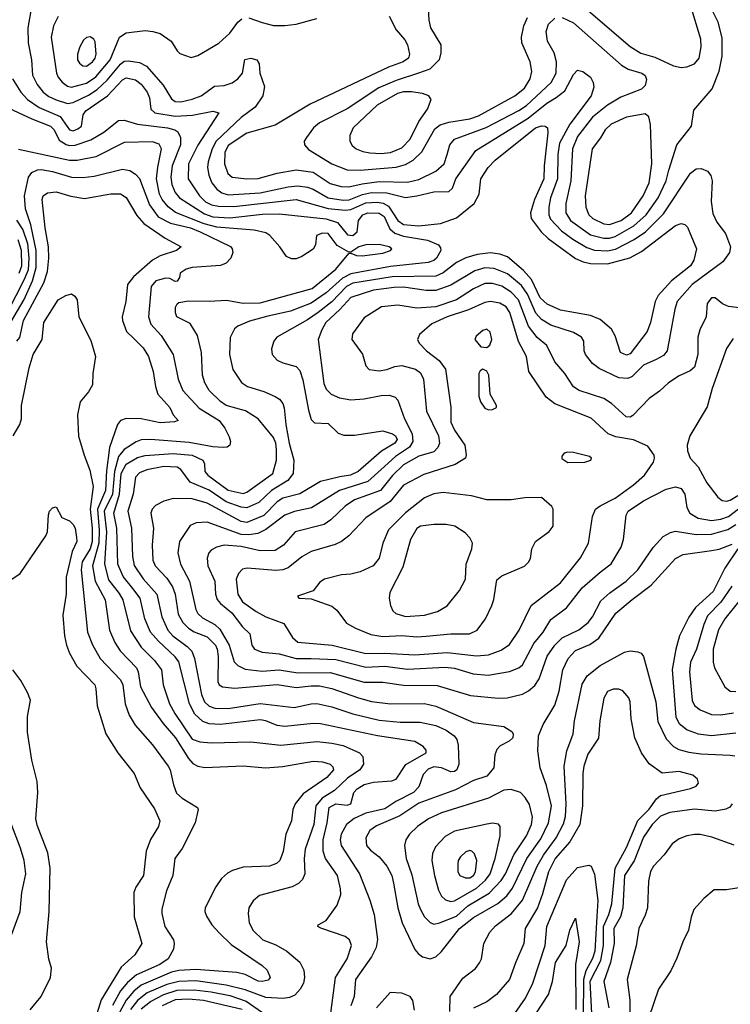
# Model space of a CAD drawing. Extents: x 997028 to 1115134, y 536408 to 618974.
# Tile 231 of 256: x 1053651 to 1057415, y 548713 to 553928. Entities that reach past the tile are written whole.
import ezdxf

# ---------------------------------------------------------------- set-up
doc = ezdxf.new("R2010")
doc.units = 0

msp = doc.modelspace()

# ---------------------------------------------------------------- linework, layer by layer
at = {"layer": '0CON10XD'}
for points in [[(1053713.7, 553995), (1053694.3, 553885), (1053695.7, 553805), (1053714.7, 553715.3), (1053719.4, 553635), (1053743.4, 553585), (1053775.2, 553545.2), (1053805, 553521.4), (1053845, 553503.2), (1053905, 553485.2), (1053935, 553489), (1054015, 553528.6), (1054061.1, 553558.9), (1054115, 553608.5), (1054185, 553693.5), (1054205, 553708.6), (1054225, 553711), (1054285, 553701.7), (1054322.9, 553682.9), (1054410.9, 553580.9), (1054455, 553508.7), (1054475, 553494.8), (1054505, 553494), (1054565, 553506.7), (1054613.1, 553525), (1054683.3, 553576.7), (1054735, 553579.6), (1054776.8, 553593.2), (1054807.3, 553615), (1054831.5, 553645), (1054843.1, 553716.9), (1054875, 553724.2), (1054906.7, 553715), (1054920, 553695), (1054923.3, 553645), (1054948.1, 553575), (1054939.5, 553525), (1054899.1, 553465), (1054825, 553410.9), (1054692, 553285), (1054670.7, 553245), (1054649.1, 553175), (1054646.7, 553145), (1054653.8, 553105), (1054668.6, 553065), (1054695, 553030.8), (1054721.8, 553011.8), (1054755, 553001.1), (1054925, 553011.4), (1055072.7, 553042.7), (1055125, 553049.1), (1055175, 553041), (1055205, 553030.9), (1055285, 552984.2), (1055365, 552971.9), (1055396.2, 552973.8), (1055466.9, 553003.1), (1055515, 553012.5), (1055595, 553011.2), (1055695, 552986.6), (1055755, 552994.7), (1055845, 553017.3), (1055925, 553018.6), (1055943.6, 553036.4), (1055960.7, 553085), (1056066.4, 553235), (1056343.6, 553406.4), (1056443.3, 553486.7), (1056493.4, 553516.6), (1056538.7, 553551.3), (1056585, 553638.1), (1056605, 553660.5), (1056633.8, 553653.8), (1056674.5, 553624.5), (1056688.9, 553595), (1056691.7, 553571.7), (1056677.7, 553525), (1056565.8, 553374.2), (1056510.3, 553275), (1056501, 553215), (1056500.5, 553085), (1056463.6, 552985), (1056453.6, 552935), (1056453.5, 552895), (1056462.2, 552872.2), (1056520.4, 552810.4), (1056581.8, 552765), (1056655, 552722.5), (1056695, 552708.1), (1056765, 552704.8), (1056806.6, 552713.4), (1056906.3, 552763.7), (1056965.1, 552804.9)], [(1055814.7, 553985), (1055817.8, 553925), (1055826.9, 553885), (1055882, 553795), (1055882.3, 553752.3), (1055872.9, 553715), (1055823.3, 553666.7), (1055764.2, 553645), (1055645, 553605.5), (1055553.4, 553566.6), (1055385, 553455.3), (1055238.6, 553381.4), (1055207.3, 553355), (1055170, 553305), (1055158.9, 553285), (1055159.4, 553265), (1055180.9, 553240.9), (1055305, 553164.1), (1055385, 553133.8), (1055455, 553130.4), (1055645, 553147.8), (1055695, 553160.8), (1055736.2, 553183.8), (1055781.2, 553228.8), (1055849.9, 553350.1), (1055878.8, 553371.2), (1055923.7, 553386.3), (1056035, 553402.8), (1056080.8, 553419.2), (1056273.6, 553525), (1056325, 553565.4), (1056354.7, 553615), (1056364, 553654), (1056354.6, 553705), (1056310.4, 553805), (1056308.8, 553835), (1056321.8, 553895), (1056340.8, 553939.2)], [(1056525, 553939.2), (1056585, 553911.2), (1056838.2, 553688.2), (1056875, 553666.5), (1056947.1, 553645), (1056963.3, 553633.3), (1056971.7, 553611.7), (1056965, 553580), (1056945, 553560), (1056835, 553517.7), (1056765, 553475.3), (1056685, 553411.6), (1056605, 553309.6), (1056578.5, 553245), (1056570, 553075), (1056544.7, 552954.7), (1056544.2, 552905), (1056569.2, 552865), (1056675, 552789.6), (1056745, 552770.2), (1056775, 552770.8), (1056805, 552780.2), (1056904.1, 552835.9), (1056970.2, 552895), (1057032.3, 552985), (1057075.2, 553075), (1057089.1, 553130.9), (1057131.2, 553265), (1057210, 553365), (1057221.1, 553448.9), (1057318.8, 553561.2), (1057355.3, 553654.7), (1057371.8, 553735), (1057372.7, 553832.7), (1057350.5, 553915), (1057315.4, 553985)], [(1056615, 554018.2), (1056885, 553786.6), (1056941.3, 553751.3), (1057015, 553730), (1057115, 553684.6), (1057155, 553674.6), (1057185, 553678.2), (1057225, 553693.6), (1057250.8, 553725), (1057260, 553785), (1057258.8, 553825), (1057204.8, 554005)], [(1053855.6, 553945), (1053830, 553895), (1053817.7, 553835), (1053847.1, 553645), (1053854.4, 553624.4), (1053876.7, 553596.7), (1053905, 553575.3), (1053925, 553570), (1054005, 553591.2), (1054055, 553626), (1054131, 553715), (1054180.3, 553835), (1054215, 553858.9), (1054315, 553870.5), (1054356.4, 553866.4), (1054395, 553854.4), (1054454.2, 553815), (1054485, 553763.3), (1054499.5, 553749.5), (1054558.8, 553728.8), (1054595, 553739.2), (1054706, 553804), (1054765, 553856.7), (1054806.9, 553915), (1054827.1, 553932.9)], [(1055607.6, 553947.6), (1055645.5, 553875), (1055692.1, 553822.1), (1055704.7, 553794.7), (1055715.5, 553745), (1055711.5, 553725), (1055682.2, 553705), (1055604, 553676), (1055189, 553481), (1055005, 553369.6), (1054855, 553327.7), (1054755, 553261.8), (1054738.1, 553225), (1054736.4, 553165), (1054754.3, 553114.3), (1054777.5, 553095), (1054855, 553085.4), (1054915, 553086.8), (1055015, 553116), (1055116.3, 553133.7), (1055205, 553120), (1055295, 553060.2), (1055354.4, 553044.4), (1055395, 553042.1), (1055465, 553059), (1055555, 553070.9), (1055705, 553068.4), (1055765, 553081.2), (1055855, 553125.3), (1055898.7, 553165), (1055915.3, 553215), (1055929.6, 553265), (1055955, 553295.3), (1056122.5, 553357.5), (1056295, 553446.4), (1056335.5, 553474.5), (1056466.6, 553595), (1056493.1, 553645), (1056494.7, 553704.7), (1056481.9, 553751.9), (1056447.3, 553815), (1056440.5, 553865), (1056452.5, 553905), (1056485, 553935.4)], [(1054865, 553937.2), (1054935, 553912.9), (1054995, 553897.7), (1055055, 553897.7), (1055115, 553904.6), (1055225, 553934.7)], [(1054005, 553682.9), (1054037.2, 553705), (1054051.2, 553725), (1054055.8, 553745), (1054050.9, 553810.9), (1054044, 553825), (1054025, 553837.1), (1054005, 553834.3), (1053989.5, 553820.5), (1053970, 553785), (1053957.7, 553745), (1053958.2, 553715), (1053967.3, 553697.3), (1053985, 553683.2), (1054005, 553682.9)], [(1053612.7, 553615), (1053656.5, 553545), (1053692.8, 553505), (1053755, 553463.5), (1053865.4, 553415.4), (1053915, 553345.3), (1053935, 553340), (1053960.1, 553349.9), (1053977.9, 553365), (1053986.8, 553425), (1054001.3, 553445), (1054115.9, 553524.1), (1054195, 553610.3), (1054215, 553619.4), (1054265, 553610), (1054295, 553586.2), (1054326, 553545), (1054338, 553515), (1054346.1, 553455), (1054367.8, 553435), (1054475, 553416.4), (1054566.9, 553423.1), (1054674.4, 553444.4), (1054705.7, 553435.7), (1054595, 553262.9), (1054546.1, 553165), (1054543.3, 553085), (1054602.9, 552995), (1054635, 552964), (1054667, 552947), (1054705, 552939.8), (1054785, 552938.9), (1055115, 552976.7), (1055285, 552927.8), (1055375, 552918.8), (1055405, 552923.1), (1055485, 552957.4), (1055545, 552961), (1055575.8, 552955.8), (1055605, 552941.1), (1055654.2, 552865), (1055685, 552844.2), (1055765, 552837), (1055880.4, 552849.6), (1055965, 552878.4), (1056058.8, 552955), (1056084.5, 553004.5), (1056093.8, 553085), (1056132.9, 553145), (1056169.2, 553185), (1056383.8, 553355), (1056415, 553366.4), (1056434.6, 553364.6), (1056446.7, 553355), (1056449.3, 553329.3), (1056429.5, 553155), (1056427.8, 553085), (1056378.4, 552975), (1056357.6, 552905), (1056360, 552875), (1056413.9, 552803.9), (1056449.8, 552769.8), (1056595, 552664.2), (1056635, 552645.8), (1056675, 552636.1), (1056765, 552636), (1056883.4, 552666.6), (1056945, 552700.6), (1057125, 552837.3), (1057155, 552848.1), (1057173.4, 552843.4), (1057188.6, 552828.6), (1057236.5, 552715), (1057222.7, 552655), (1057203.6, 552625), (1057104.1, 552545.9), (1057032.5, 552467.5), (1057017.5, 552435), (1056992.5, 552325), (1056975, 552276.9), (1056885, 552157.9), (1056865, 552151.5), (1056833.3, 552165), (1056805, 552254.2), (1056785, 552288.9), (1056725, 552339.6), (1056675, 552361.1), (1056515, 552390.6), (1056445, 552421.2), (1056407.3, 552455), (1056361.4, 552551.4), (1056320.6, 552600.6), (1056235, 552671.6), (1056195, 552686.7), (1056145, 552693.5), (1056075.2, 552684.8), (1056013.5, 552666.5), (1055965, 552641.4), (1055895, 552587.2), (1055855, 552570.3), (1055625, 552566.7), (1055415, 552532.8), (1055382.8, 552515), (1055305, 552433.3), (1055232.7, 552377.3), (1055175, 552337.9), (1055013.4, 552246.6), (1054997.1, 552225), (1054985.7, 552185), (1054989.2, 552155), (1055015, 552125.7), (1055045, 552110), (1055115, 552092.1), (1055135, 552070), (1055151.5, 552021.5), (1055180.3, 551860.3), (1055195, 551810), (1055213.6, 551793.6), (1055285, 551789.2), (1055338.6, 551738.6), (1055367.3, 551727.3), (1055425, 551726.9), (1055575, 551751.5), (1055625.6, 551735), (1055641.1, 551725), (1055650.9, 551705), (1055638.5, 551685), (1055567.7, 551642.3), (1055444.4, 551535), (1055402.9, 551515), (1055346.3, 551506.3), (1055245, 551481.8), (1055135, 551417.7), (1055045, 551394.3), (1055015, 551373.8), (1054945, 551301.5), (1054855, 551265.6), (1054825, 551269.6), (1054645, 551368), (1054565, 551390.5), (1054465, 551392.5), (1054415, 551378.2), (1054371.1, 551355), (1054352.5, 551335), (1054345.5, 551315), (1054360.8, 551235), (1054353.3, 551145), (1054356.7, 551065), (1054368, 551035), (1054430.7, 550970.7), (1054460.3, 550925), (1054473.9, 550885), (1054490.9, 550779.1), (1054515.3, 550735), (1054544.8, 550704.8), (1054575, 550685.8), (1054645, 550659.2), (1054688.5, 550615), (1054697.5, 550595), (1054703.1, 550555), (1054700.9, 550420.9), (1054707.5, 550405), (1054726.2, 550395), (1054788.5, 550388.5), (1055015, 550407), (1055115, 550390.5), (1055195, 550400.6), (1055239.3, 550399.3), (1055305, 550386.6), (1055445.8, 550335.8), (1055515, 550317.7), (1055614.7, 550305.3), (1055795, 550305.8), (1055855, 550292.5), (1055905, 550271.4), (1056055, 550205.4), (1056215.4, 550185.4), (1056257.5, 550157.5), (1056264.2, 550145), (1056262.5, 550125), (1056243.8, 550106.2), (1056197, 550083), (1056178, 550062), (1056167.5, 550035), (1056162.9, 549965), (1056125, 549921.8), (1056055, 549898), (1055960.4, 549849.6), (1055765, 549778.9), (1055665, 549711.1), (1055540.7, 549659.3), (1055505, 549634.2), (1055484.5, 549595), (1055488.9, 549555), (1055508.9, 549528.9), (1055555, 549494.4), (1055595, 549445.5), (1055622.9, 549395), (1055631.6, 549355), (1055654.8, 549224.8), (1055677.3, 549145), (1055743.8, 549003.8), (1055761.8, 548981.8), (1055785.6, 548965.6), (1055825, 548954.5), (1055855, 548965.5), (1055885, 548993.8), (1055981.3, 549115), (1056055, 549173.6), (1056183.2, 549246.8), (1056231.3, 549288.7), (1056262.1, 549327.9), (1056338.1, 549485), (1056410.9, 549589.1), (1056452.5, 549675), (1056467.6, 549765), (1056442.3, 549872.3), (1056408.2, 549965), (1056395.6, 550055), (1056400, 550135), (1056423.1, 550195), (1056485, 550298), (1056508.3, 550371.7), (1056527.7, 550485), (1056555.9, 550545), (1056595, 550587.1), (1056671.4, 550618.6), (1056718, 550652), (1056809.2, 550785), (1056895, 550858.2), (1056996.5, 550933.5), (1057125, 551073.8), (1057165, 551095.4), (1057315, 551116.9), (1057355.3, 551124.7), (1057425, 551150)], [(1053447, 553527), (1053715, 553402.8), (1053813.6, 553365), (1053834.7, 553345), (1053860.7, 553290.7), (1053896.8, 553266.8), (1053915, 553261.7), (1053945, 553264), (1054027.8, 553292.2), (1054097.4, 553332.6), (1054175, 553394.5), (1054205, 553396.7), (1054275, 553374.2), (1054434, 553355), (1054472.9, 553345), (1054488.2, 553335), (1054502.2, 553305), (1054502.3, 553265), (1054458.9, 553155), (1054452.6, 553095), (1054457.7, 553055), (1054475, 553013.8), (1054498, 552985), (1054629.4, 552899.4), (1054675, 552884.9), (1054765, 552878.4), (1054938.2, 552898.2), (1055025, 552900.8), (1055275, 552872.9), (1055334.9, 552854.9), (1055388.3, 552788.3), (1055415, 552786), (1055439.2, 552805), (1055445.8, 552865), (1055468.4, 552895), (1055495, 552905.2), (1055555, 552902.9), (1055581.6, 552885), (1055611.2, 552821.2), (1055638.3, 552798.3), (1055685, 552781.4), (1055811, 552761), (1055869.5, 552735), (1055880.2, 552720.2), (1055881.5, 552705), (1055859.2, 552665), (1055845, 552652.9), (1055815, 552642.4), (1055615, 552620.9), (1055405, 552582.8), (1055360.4, 552559.6), (1055275, 552480.7), (1055195, 552427.3), (1055085.1, 552384.9), (1054965, 552358.4), (1054868.3, 552331.7), (1054806.2, 552305), (1054789.1, 552290.9), (1054765.6, 552245), (1054762.1, 552155), (1054779.6, 552075), (1054826.3, 552006.3), (1054858, 551985), (1054945, 551958.5), (1055005, 551932.9), (1055028, 551918), (1055045, 551895.8), (1055052.9, 551872.9), (1055060.9, 551785), (1055079.2, 551685), (1055102.7, 551595), (1055100, 551525), (1055072.3, 551487.7), (1054985.2, 551435), (1054918.7, 551371.3), (1054855, 551343.7), (1054825, 551346.2), (1054745, 551375.4), (1054655, 551437.2), (1054555, 551479), (1054505.4, 551545.4), (1054485, 551558.8), (1054415, 551561), (1054325.2, 551544.8), (1054285, 551527.5), (1054265.3, 551505), (1054252.1, 551415), (1054223.3, 551325), (1054243.3, 551235), (1054248.1, 551085), (1054257.2, 551037.2), (1054305, 550966.8), (1054377.6, 550885), (1054403.9, 550765), (1054436.7, 550695), (1054461.9, 550665), (1054539, 550609), (1054563.2, 550583.2), (1054577.5, 550545), (1054602.1, 550417.9), (1054615, 550354.4), (1054631, 550315), (1054655, 550292), (1054685, 550281), (1054755, 550280.8), (1054925, 550306.9), (1055105, 550284.8), (1055195, 550305.3), (1055225, 550306.3), (1055305, 550288.8), (1055415, 550251.1), (1055555, 550219.1), (1055666.8, 550206.8), (1055771.6, 550208.4), (1055855, 550190.5), (1055909.5, 550165), (1055952.1, 550135), (1055966.2, 550115), (1055973.2, 550085), (1055976.6, 549985), (1055966.2, 549955), (1055953.6, 549946.4), (1055934.2, 549944.2), (1055885.6, 549965), (1055845, 549971), (1055815, 549958.8), (1055789.2, 549930.8), (1055766.2, 549865), (1055736.5, 549835), (1055643.3, 549786.7), (1055585, 549748.4), (1055485, 549726.5), (1055423, 549697), (1055382.8, 549665), (1055354.7, 549615), (1055348.2, 549585), (1055354.7, 549555), (1055450.8, 549405), (1055505.3, 549265.3), (1055528.1, 549188.1), (1055546, 549056), (1055538.7, 549015), (1055515.3, 548965), (1055430.2, 548845), (1055422.6, 548755), (1055405.6, 548704.4)], [(1055565, 553218.7), (1055615, 553224.8), (1055675, 553250.3), (1055718.8, 553295), (1055765, 553388.5), (1055810.6, 553455), (1055830, 553505), (1055818.8, 553525), (1055785, 553537.9), (1055726.7, 553546.7), (1055685, 553546.3), (1055653.2, 553536.8), (1055545, 553476.2), (1055417.9, 553355), (1055400, 553315), (1055400.6, 553285), (1055412.6, 553262.6), (1055434.3, 553245), (1055469.4, 553229.4), (1055505, 553222.3), (1055565, 553218.7)], [(1056775, 552843.7), (1056836.8, 552865), (1056891.4, 552905), (1056954.3, 552995), (1056985.6, 553065), (1056999, 553165), (1056992.5, 553372.5), (1056983, 553413), (1056965, 553428.9), (1056865, 553412.1), (1056784.5, 553375), (1056752.1, 553345), (1056728.1, 553301.9), (1056683.8, 553245), (1056646.9, 552995), (1056649.4, 552935), (1056665.2, 552895.2), (1056686.2, 552875), (1056745, 552846.4), (1056775, 552843.7)], [(1055294.1, 548625.9), (1055323.4, 548855), (1055385.3, 548954.7), (1055408.2, 549025), (1055398.5, 549055), (1055375, 549072.5), (1055246.2, 549116.2), (1055230, 549125), (1055232.5, 549135), (1055275, 549157.5), (1055332, 549238), (1055351.8, 549295), (1055351.2, 549325), (1055335.4, 549395), (1055270.8, 549485), (1055257.9, 549525), (1055259.1, 549585), (1055280, 549675), (1055290.3, 549755), (1055325, 549774.8), (1055385, 549768.8), (1055405, 549774.4), (1055420.8, 549835), (1055438.5, 549855), (1055475, 549877.4), (1055525, 549889.3), (1055622.6, 549897.4), (1055644.7, 549905.3), (1055697.1, 549982.9), (1055804.4, 550045), (1055805, 550058.8), (1055788.5, 550078.5), (1055744.7, 550104.7), (1055545.8, 550135), (1055245, 550199.2), (1055205, 550200.5), (1055055, 550185.2), (1055015, 550190.5), (1054955, 550214.7), (1054925, 550220.3), (1054715, 550195.7), (1054655, 550198.9), (1054621.3, 550211.3), (1054579.4, 550249.4), (1054550, 550305), (1054495, 550526.9), (1054475, 550553.7), (1054386, 550636), (1054343.8, 550685), (1054313.4, 550755), (1054289.8, 550865), (1054250.8, 550915), (1054199.4, 550979.4), (1054171.5, 551045), (1054165.8, 551235), (1054149.8, 551315), (1054180.6, 551415), (1054189.1, 551525), (1054215, 551574.7), (1054275, 551609.1), (1054315, 551620.4), (1054465, 551630.3), (1054565, 551620.9), (1054620.5, 551595), (1054629.5, 551575), (1054631.5, 551535), (1054647.9, 551515), (1054755, 551436.1), (1054835, 551419.5), (1054855, 551426.5), (1054992.9, 551525), (1055011.5, 551595), (1055012.1, 551652.1), (1055008, 551685), (1054996.1, 551716.1), (1054914.4, 551815), (1054846.7, 551856.7), (1054744.4, 551885), (1054715, 551905.5), (1054655.4, 551965), (1054632.7, 552005), (1054620, 552045), (1054614.6, 552165), (1054593.8, 552255), (1054555, 552319.2), (1054484.3, 552355), (1054475.8, 552375), (1054477.1, 552405), (1054485, 552423.8), (1054495, 552430.6), (1054545, 552438.9), (1054655, 552436.6), (1054746.9, 552443.1), (1054835, 552426.9), (1054925, 552428.9), (1055200.4, 552505), (1055325, 552606.7), (1055395, 552690), (1055405, 552692.5), (1055435, 552680), (1055465, 552677.9), (1055575, 552692.2), (1055616, 552705), (1055622, 552715), (1055608, 552725), (1055555, 552736.8), (1055485, 552736.2), (1055447.1, 552725), (1055405, 552696.7), (1055395, 552696.2), (1055332.4, 552732.4), (1055285.7, 552795), (1055255, 552798.2), (1055224, 552785), (1055218, 552735), (1055206.4, 552713.6), (1055145, 552673.3), (1055115, 552662.2), (1055091.7, 552661.7), (1055065, 552673.3), (1055028.8, 552725), (1054976, 552785), (1054955, 552799.1), (1054893.3, 552813.3), (1054695, 552828.8), (1054627.5, 552847.5), (1054477.2, 552907.2), (1054437.5, 552937.5), (1054406.6, 552975), (1054392.3, 553005), (1054376, 553085), (1054382.3, 553147.7), (1054402.8, 553245), (1054389.7, 553269.7), (1054355, 553280.6), (1054205, 553278.1), (1054055, 553201.9), (1053955, 553182.2), (1053915, 553182.8), (1053645, 553241.4)], [(1053604.2, 552325.8), (1053674.2, 552445.8), (1053719.2, 552545), (1053738.8, 552615), (1053738.6, 552705), (1053711.1, 552841.1), (1053682.8, 552927.2), (1053677, 552995), (1053697.8, 553095), (1053715, 553118.4), (1053745, 553133.8), (1053765, 553135.2), (1053825, 553123.4), (1053925, 553094.3), (1053985, 553091.7), (1054045, 553098.9), (1054195, 553136), (1054235, 553129.6), (1054265, 553110.5), (1054285, 553086.7), (1054338.4, 552948.4), (1054384.9, 552884.9), (1054449.8, 552849.8), (1054555.5, 552825), (1054607.1, 552805), (1054767, 552727), (1054776.1, 552715), (1054779.6, 552695), (1054770.4, 552665), (1054745, 552639.4), (1054715, 552626.5), (1054565, 552615.9), (1054532.9, 552607.1), (1054502, 552585), (1054497.3, 552562.7), (1054485, 552543.8), (1054475, 552542), (1054446.7, 552556.7), (1054425, 552559.5), (1054372.5, 552545), (1054348.2, 552515), (1054333.5, 552355), (1054346.7, 552315), (1054400.7, 552255), (1054464.6, 552155), (1054490, 552025), (1054515, 551963.6), (1054601.4, 551871.4), (1054707.6, 551805), (1054738.5, 551765), (1054760.8, 551719.2), (1054767.1, 551695), (1054764.4, 551675.6), (1054750, 551665), (1054728.5, 551661.5), (1054674.2, 551665.8), (1054549.1, 551689.1), (1054345, 551704.8), (1054295, 551703.4), (1054267.5, 551692.5), (1054205, 551651.7), (1054174.6, 551615.4), (1054152.7, 551535), (1054142.4, 551415), (1054099.5, 551325), (1054110.8, 551215), (1054101.3, 551045), (1054122.3, 550962.3), (1054179, 550889), (1054198, 550855), (1054238.8, 550691.2), (1054294.1, 550605), (1054365.3, 550535), (1054402.5, 550485), (1054411.1, 550405), (1054444.8, 550305), (1054472.8, 550252.8), (1054565, 550118.2), (1054605, 550103.6), (1054665, 550098.4), (1054875, 550102.9), (1055035, 550085.8), (1055225, 550104.4), (1055305, 550096.5), (1055365, 550083.3), (1055451.9, 550045), (1055468.1, 550025), (1055472.2, 549985), (1055453.5, 549955), (1055388.4, 549911.6), (1055352.1, 549877.9), (1055318.8, 549845), (1055253.9, 549805), (1055220.2, 549765), (1055209.6, 549665), (1055163.9, 549535), (1055157.3, 549485), (1055162.4, 549405), (1055149.2, 549375), (1055127.4, 549352.6), (1055095, 549335.9), (1054921.1, 549288.9), (1054887.9, 549262.1), (1054865.5, 549225), (1054861.8, 549195), (1054867.1, 549145), (1054887.9, 549105), (1054939.4, 549055), (1055008.5, 549028.5), (1055066.5, 548995), (1055135.9, 548935.9), (1055155.5, 548895), (1055159.6, 548855), (1055154, 548826), (1055136.5, 548793.5), (1055108.8, 548761.2), (1055081.2, 548748.8), (1055046.7, 548743.3), (1054955, 548750.2), (1054845, 548789.9), (1054745, 548815.4), (1054585, 548837), (1054495, 548834.9), (1054431.2, 548818.8), (1054326, 548774), (1054275.7, 548734.3), (1054238.1, 548685)], [(1056965.1, 552804.9), (1057060.6, 552899.4), (1057205, 553116.2), (1057235, 553138), (1057260, 553140), (1057295, 553125.8), (1057312.3, 553102.3), (1057318.5, 553075), (1057313.8, 552965), (1057322.4, 552902.4), (1057343.8, 552855), (1057390.5, 552795), (1057416.5, 552725), (1057410, 552695), (1057375, 552646.5), (1057212.9, 552525), (1057134, 552435), (1057121.1, 552395), (1057081.2, 552175), (1057060.6, 552149.4), (1057021.7, 552128.3), (1056955, 552098.9), (1056895, 552038.4), (1056873, 552027), (1056825, 552031.9), (1056720.9, 552080.9), (1056685, 552107.8), (1056647.3, 552155), (1056640.5, 552175), (1056638.5, 552225), (1056626.8, 552246.8), (1056585, 552271.9), (1056465, 552310.9), (1056415, 552340), (1056384.2, 552374.2), (1056340.5, 552475), (1056309.9, 552519.9), (1056235, 552581.6), (1056165, 552610), (1056115, 552613.2), (1056062.3, 552597.7), (1055935, 552522), (1055855, 552494.2), (1055805, 552494.2), (1055685, 552511.7), (1055635, 552510.2), (1055525, 552495.5), (1055405, 552457.1), (1055347.3, 552392.7), (1055273.3, 552325), (1055251, 552285), (1055232.9, 552235), (1055262, 552002), (1055275, 551971.9), (1055301.5, 551945), (1055346, 551925), (1055405.2, 551915.2), (1055475, 551920), (1055565, 551938), (1055608.7, 551938.7), (1055639.6, 551929.6), (1055655, 551912.5), (1055690, 551815), (1055730.9, 551735), (1055733.8, 551695), (1055716, 551664), (1055642.6, 551615), (1055565.7, 551545), (1055495, 551482.5), (1055344.6, 551435), (1055197.1, 551342.9), (1055106.9, 551323.1), (1055055.9, 551304.1), (1054955, 551227.9), (1054912.8, 551207.2), (1054865, 551199.2), (1054825, 551202), (1054645, 551266.5), (1054586.6, 551263.4), (1054555, 551249.5), (1054497.5, 551165), (1054488.7, 551105), (1054502.5, 551045), (1054551.1, 550955), (1054584.1, 550805), (1054595, 550783.8), (1054619.4, 550759.4), (1054684.6, 550724.6), (1054710.5, 550700.5), (1054761.5, 550615), (1054788, 550528), (1054807, 550507), (1054845, 550489.2), (1054935, 550477.2), (1055025.6, 550484.4), (1055125, 550469.3), (1055295, 550471), (1055475, 550420), (1055575, 550419), (1055685, 550404.3), (1055861.8, 550401.8), (1056038.5, 550348.5), (1056185, 550335.3), (1056233.3, 550336.7), (1056315, 550355.3), (1056346.9, 550373.1), (1056379, 550401), (1056402.8, 550437.2), (1056445, 550556.9), (1056485.2, 550614.8), (1056525, 550654.7), (1056613.6, 550696.4), (1056662.3, 550735), (1056684.7, 550765), (1056729.3, 550850.7), (1056776.6, 550893.4), (1056863.1, 550955), (1056925, 551014.6), (1057007.3, 551132.7), (1057059.7, 551190.3), (1057098.1, 551211.9), (1057125, 551218.7), (1057235, 551200.9), (1057315, 551204.1), (1057401.3, 551228.7), (1057445.1, 551254.9)], [(1053636.2, 552225), (1053652.9, 552245), (1053672, 552335), (1053779.4, 552535), (1053798.3, 552595), (1053804.8, 552665), (1053803, 552725), (1053785.7, 552825.7), (1053770.8, 552975), (1053775.6, 552995), (1053798.4, 553011.6), (1053845, 553016.8), (1053922.7, 552992.7), (1053995, 552982), (1054134.7, 553005.3), (1054185, 553005.4), (1054215, 552986.4), (1054271.2, 552891.2), (1054308.8, 552848.8), (1054421.2, 552771.2), (1054506.2, 552725), (1054481.2, 552705), (1054395, 552678), (1054354.8, 552655.2), (1054253.9, 552566.1), (1054222.1, 552525), (1054213.8, 552435), (1054194.6, 552355), (1054196.2, 552335), (1054216.9, 552276.9), (1054255, 552238.9), (1054305, 552190), (1054333.4, 552145), (1054358.8, 552065), (1054370.4, 551985), (1054383.8, 551945), (1054446.7, 551875), (1054463.8, 551835), (1054490, 551805), (1054471.7, 551798.3), (1054395, 551793.4), (1054295, 551814.6), (1054215, 551815.4), (1054185.8, 551805), (1054168.9, 551785), (1054127.5, 551662.5), (1054111.4, 551538.6), (1054105.6, 551435), (1054064.2, 551335), (1054072, 551225), (1054069.9, 551155), (1054037, 551035), (1054050.4, 550955), (1054103.2, 550855), (1054126.5, 550695), (1054155, 550628.9), (1054184.1, 550585), (1054269.7, 550495), (1054278.1, 550475), (1054290.5, 550395), (1054350.3, 550285), (1054410.4, 550200.4), (1054476.7, 550125), (1054545, 550015.4), (1054568.5, 549988.5), (1054595, 549974.5), (1054631.7, 549968.3), (1054835, 549976.2), (1054953.9, 549966.1), (1055045, 549972.7), (1055205, 550000.4), (1055255, 549997.1), (1055295, 549985.4), (1055310.5, 549970.5), (1055312.7, 549955), (1055277.5, 549915), (1055152.7, 549827.3), (1055110, 549775), (1055098.5, 549745), (1055090.6, 549685), (1055061.2, 549615), (1055047.4, 549522.6), (1055030, 549475), (1055011.3, 549458.7), (1054975, 549444.4), (1054835, 549439.1), (1054778, 549422), (1054752.2, 549407.8), (1054720.6, 549379.4), (1054690, 549335), (1054634.2, 549225), (1054631.4, 549205), (1054640.7, 549180.7), (1054669.2, 549135), (1054710.2, 549090.2), (1054770.8, 549030.8), (1054935, 548919.4), (1054961.4, 548895), (1054978.6, 548855), (1054968.1, 548841.9), (1054936.1, 548833.9), (1054915, 548836.7), (1054845, 548871.5), (1054801.6, 548881.6), (1054585, 548897.5), (1054495, 548893), (1054455, 548882.7), (1054295.5, 548814.5), (1054255, 548782.8), (1054215.7, 548735), (1054179.3, 548670.7)], [(1053634, 552866), (1053668.5, 552815), (1053692, 552742), (1053700.4, 552665), (1053695.8, 552604.2), (1053677.3, 552555), (1053584.6, 552375)], [(1053648.8, 552585), (1053661.8, 552625), (1053661.4, 552705), (1053642.9, 552762.9)], [(1057535, 552393.9), (1057405, 552409.5), (1057373.7, 552423.7), (1057335, 552455.8), (1057315, 552454.2), (1057293.1, 552425), (1057286.7, 552355), (1057254, 552286), (1057242.6, 552247.4), (1057243.9, 552155), (1057225, 552088), (1057202, 552068), (1057145, 552041.1), (1057088, 552005), (1057039.4, 551960.6), (1056985, 551922.5), (1056898.2, 551831.8), (1056885, 551823.3), (1056863.8, 551825), (1056785.3, 551895.3), (1056745, 551921.2), (1056615, 551964), (1056585, 551983.3), (1056538.5, 552055), (1056485, 552115.6), (1056443.1, 552203.1), (1056391.6, 552245), (1056345.7, 552305.7), (1056293.5, 552445), (1056254.2, 552485), (1056205, 552516), (1056155, 552531.5), (1056115, 552531.3), (1056055, 552502.3), (1055965.4, 552444.6), (1055855, 552407.6), (1055755, 552401.1), (1055655, 552416.1), (1055567, 552407)], [(1053617.1, 551725), (1053652.5, 551785), (1053660, 551815), (1053660.8, 551885), (1053701.5, 552085), (1053722.5, 552155), (1053770, 552235), (1053780, 552325), (1053855, 552443.8), (1053895, 552468), (1053925.9, 552475.9), (1053944.2, 552464.2), (1053956.2, 552445), (1053964, 552355), (1054028.3, 552228.3), (1054052.9, 552145), (1054038.8, 552055), (1054036.7, 551995), (1054015, 551956.7), (1053972, 551905), (1053957.5, 551835), (1053962.6, 551722.6), (1053992, 551622), (1054022.6, 551542.6), (1054041.1, 551455), (1054024.1, 551335), (1054035.3, 551235), (1054035.1, 551165), (1054024.1, 551125), (1053983, 551057), (1053976.8, 551015), (1054011.2, 550685), (1054037.3, 550617.3), (1054076.9, 550545), (1054185, 550431.1), (1054197.9, 550405), (1054209.6, 550305), (1054230.4, 550245), (1054262.3, 550192.3), (1054355, 550086.9), (1054437.3, 549975), (1054447.9, 549955), (1054466.2, 549875), (1054482.4, 549832.4), (1054512, 549805), (1054592.5, 549755), (1054596.7, 549745), (1054581.4, 549675), (1054511.3, 549538.7), (1054472.9, 549485), (1054463.1, 549395), (1054429.5, 549315), (1054405, 549217.5), (1054403.9, 549193.9), (1054420.9, 549125), (1054465.5, 549055), (1054470, 549035), (1054465.5, 549005), (1054437.9, 548955), (1054393.6, 548925), (1054270.6, 548869.4), (1054221.7, 548828.3), (1054185.9, 548785), (1054142.6, 548707.4)], [(1056071.1, 550558.9), (1056135, 550564.2), (1056201.7, 550588.3), (1056245, 550618.5), (1056296.9, 550695), (1056359.5, 550825), (1056515.2, 550944.8), (1056622, 551078), (1056663.6, 551156.4), (1056685, 551296.7), (1056701.9, 551335), (1056725, 551353.5), (1056805, 551394.1), (1056902.1, 551465), (1056961.5, 551515), (1057007.8, 551585), (1057014.4, 551605), (1057011.3, 551621.3), (1056978.9, 551668.9), (1056902.1, 551702.1), (1056808, 551718), (1056768.9, 551735), (1056678.2, 551818.2), (1056485, 551893.8), (1056439.8, 551929.8), (1056347.5, 552065), (1056336.2, 552145), (1056293.4, 552223.4), (1056248, 552378), (1056227.3, 552407.3), (1056195, 552427.4), (1056145, 552434.8), (1056115, 552430.8), (1056028.3, 552391.7), (1055915, 552354.3), (1055835, 552318.2), (1055769.1, 552260.9), (1055758.1, 552235), (1055767.1, 552215), (1055805.8, 552175), (1055873.9, 552123.9), (1055906.5, 552076.5), (1055935.3, 551875.3), (1055935, 551796.2), (1055954, 551755), (1056008.9, 551675), (1056015.8, 551624.2), (1056012.5, 551605), (1055958, 551572), (1055791, 551519), (1055685, 551462.4), (1055614.3, 551375.7), (1055485, 551289.6), (1055395.2, 551194.8), (1055355.2, 551164.8), (1055321.8, 551148.2), (1055195, 551111.6), (1055146, 551084), (1055073.5, 551025), (1055045.5, 551014.5), (1055008.7, 551011.3), (1054856, 551024), (1054832, 551018), (1054810.7, 550995), (1054798.6, 550965), (1054806.2, 550885), (1054832.2, 550845), (1054903, 550793), (1054955, 550765.3), (1055049.6, 550729.6), (1055095.4, 550655.4), (1055125, 550631.7), (1055306.3, 550616.3), (1055485, 550572), (1055585, 550573.5), (1055744.4, 550564.4), (1055915, 550576), (1056071.1, 550558.9)], [(1055567, 552407), (1055475, 552349.2), (1055414.2, 552265), (1055410.8, 552235), (1055466.4, 552156.4), (1055484.1, 552094.1), (1055502.5, 552075), (1055555, 552068.6), (1055595, 552075.6), (1055637.8, 552092.2), (1055675, 552095.9), (1055747.7, 552077.7), (1055775, 552057.8), (1055790.9, 552025), (1055806.5, 551855), (1055869.5, 551725), (1055875.2, 551684.8), (1055866.8, 551663.2), (1055845, 551640), (1055765, 551615.8), (1055685, 551570.2), (1055626.2, 551513.8), (1055562.9, 551435), (1055424.8, 551385.2), (1055375, 551351.8), (1055300.1, 551279.9), (1055264.8, 551255.2), (1055110, 551215), (1055048.2, 551145), (1055005, 551117.7), (1054925, 551115.8), (1054825, 551137.6), (1054734.7, 551145.3), (1054693.8, 551135), (1054665, 551118.6), (1054652.9, 551105), (1054643.6, 551076.4), (1054647.3, 551035), (1054684.7, 550955), (1054688.2, 550885), (1054697.9, 550857.9), (1054715.7, 550835.7), (1054775, 550787.3), (1054832.2, 550712.2), (1054870.8, 550675), (1054881.4, 550615), (1054895.7, 550595), (1054935, 550578.2), (1055025, 550568.8), (1055115, 550544.1), (1055195, 550545.6), (1055325, 550539.2), (1055485, 550499.6), (1055585, 550504.8), (1055705, 550488), (1055905, 550498.7), (1055955, 550492.9), (1056053.5, 550463.5), (1056132.9, 550457.1), (1056245, 550475.4), (1056295, 550495.4), (1056315, 550510.9), (1056374.8, 550625), (1056424.1, 550685), (1056465, 550751.8), (1056547, 550813), (1056630.7, 550919.3), (1056725, 551001.8), (1056783.6, 551046.4), (1056837.5, 551135), (1056849.5, 551175), (1056863.4, 551303.4), (1056874.5, 551325), (1056955, 551379.4), (1057075, 551442.3), (1057125, 551453.6), (1057155, 551444.4), (1057174.7, 551414.7), (1057184.6, 551345), (1057201.5, 551315), (1057245, 551288.3), (1057315, 551275.2), (1057365, 551282.6), (1057405, 551297.6), (1057535.2, 551395)], [(1056125, 552191.2), (1056141.2, 552205), (1056152.5, 552235), (1056142.7, 552272.7), (1056125, 552288.8), (1056105, 552281.2), (1056068.3, 552251.7), (1056061.2, 552235), (1056093.3, 552195), (1056125, 552191.2)], [(1057429.8, 552240.2), (1057395, 552186), (1057318.5, 551975), (1057291.7, 551878.3), (1057200.8, 551725), (1057187.5, 551675), (1057188.6, 551645), (1057202.9, 551605), (1057245, 551559.4), (1057291.1, 551475), (1057349.3, 551399.3), (1057371.7, 551381.7), (1057395, 551378.8), (1057415, 551383.9), (1057455, 551408.9)], [(1056135, 551862), (1056155, 551863.8), (1056175.9, 551874.1), (1056176.7, 551885), (1056143.8, 551945), (1056135.8, 552045.8), (1056125, 552067.5), (1056105, 552077.5), (1056090.7, 552069.3), (1056082.5, 552055), (1056083.3, 551935), (1056091.2, 551905), (1056115, 551871.2), (1056135, 551862)], [(1056555, 551583.8), (1056645, 551584), (1056676.7, 551595), (1056680, 551605), (1056670, 551615), (1056585, 551636.7), (1056555, 551637.5), (1056535, 551632.5), (1056523, 551617), (1056523.6, 551603.6), (1056555, 551583.8)], [(1055755, 550659.2), (1055805, 550663.6), (1055934.7, 550674.7), (1056034.6, 550675.4), (1056074.7, 550695.3), (1056117.8, 550755), (1056151.8, 550825), (1056162.4, 550857.6), (1056178.9, 550961.1), (1056205, 550983.3), (1056325, 551034.4), (1056345.6, 551054.4), (1056356, 551075), (1056363.8, 551125), (1056383.8, 551165), (1056455, 551216.7), (1056476.7, 551245), (1056477.5, 551335), (1056469.3, 551349.3), (1056415, 551397.5), (1056326.1, 551396.1), (1056254.3, 551385.7), (1056125, 551384.6), (1056045, 551406.5), (1055895, 551423.8), (1055845, 551416.2), (1055795.8, 551395), (1055694.4, 551315.6), (1055604.1, 551225.9), (1055575.4, 551155), (1055555, 551076.2), (1055524.2, 551035), (1055455, 551003.5), (1055405, 550991.5), (1055355, 550988.5), (1055265, 550965.8), (1055240.3, 550949.7), (1055205, 550903.8), (1055123.3, 550875), (1055130, 550865), (1055195, 550860), (1055305, 550821.9), (1055331.1, 550801.1), (1055382, 550732), (1055430, 550705), (1055511.8, 550671.8), (1055575, 550660.5), (1055675, 550666.9), (1055755, 550659.2)], [(1053583.4, 550946.6), (1053654, 550995), (1053790, 551195), (1053798.8, 551215), (1053803.8, 551305), (1053810, 551325), (1053825, 551343.3), (1053845, 551347.5), (1053875, 551292.5), (1053915, 551274), (1053935, 551253.8), (1053944.3, 551235), (1053951.9, 551185), (1053953.1, 551165), (1053928.9, 551111.1), (1053897.8, 550975), (1053897.3, 550885), (1053880.3, 550775), (1053889.3, 550665), (1053899.6, 550615), (1053915, 550572.5), (1053953.8, 550503.8), (1054048.8, 550405), (1054055.4, 550385), (1054061.2, 550295), (1054107.5, 550145), (1054170.6, 550045), (1054256.9, 549935), (1054289.7, 549859.7), (1054365, 549748), (1054392.9, 549685), (1054387.1, 549655), (1054343.5, 549586.5), (1054322, 549525), (1054306.9, 549395), (1054265.9, 549334.1), (1054256.1, 549305), (1054257.1, 549177.1), (1054298.9, 549035), (1054260.5, 548975), (1054189.2, 548910.8), (1054082.8, 548737.2), (1054029.4, 548565)], [(1055695, 550767.8), (1055795, 550774.7), (1055865, 550794.6), (1055916, 550824), (1055980, 550905), (1056011.9, 550965), (1056015.6, 551045), (1056046.9, 551125), (1056049.4, 551155), (1056035, 551183.8), (1056010.9, 551210.9), (1055956, 551246), (1055910, 551255), (1055845, 551255.4), (1055775, 551245.9), (1055755, 551233.8), (1055721.2, 551175), (1055680.6, 551029.4), (1055612.4, 550895), (1055607.8, 550865), (1055615.3, 550825), (1055628.1, 550798.1), (1055643.7, 550783.7), (1055695, 550767.8)], [(1057455.6, 551125), (1057386.8, 551023.2), (1057325, 550899.6), (1057230.7, 550815), (1057196.1, 550763.9), (1057146.8, 550665), (1057126, 550595), (1057107.3, 550487.3), (1057125.9, 550235), (1057145, 550200.9), (1057187.1, 550167.1), (1057245, 550145.9), (1057315, 550136.3), (1057445, 550151.6)], [(1057422.5, 550927.5), (1057365, 550842.9), (1057295, 550771.6), (1057275, 550725.6), (1057236.6, 550595), (1057204.2, 550525.8), (1057199, 550475), (1057212.8, 550322.8), (1057226.3, 550296.3), (1057255, 550272.5), (1057315, 550248.2), (1057365, 550245.8), (1057432.2, 550257.8)], [(1057459.1, 550845), (1057386.7, 550755), (1057353.2, 550696.8), (1057324.7, 550595), (1057324.6, 550524.6), (1057331.1, 550495), (1057385.5, 550395), (1057415, 550372.3), (1057445, 550370)], [(1055929.6, 548675), (1055931.1, 548755), (1055997.9, 548852.1), (1056065, 548902.2), (1056087.4, 548932.6), (1056096.5, 548955), (1056109.5, 549035), (1056141.5, 549095), (1056171.7, 549128.3), (1056255.5, 549194.5), (1056314.8, 549265), (1056391.5, 549445), (1056425, 549503.7), (1056492, 549595), (1056531, 549669), (1056542.3, 549707.7), (1056545.9, 549775), (1056535.7, 549975), (1056549.5, 550055), (1056582.5, 550145), (1056589.7, 550215), (1056631.3, 550408.7), (1056657.3, 550452.7), (1056725, 550507.7), (1056855, 550578.6), (1056885, 550585.8), (1056925, 550580), (1056942.3, 550572.3), (1056955.8, 550555), (1057021.4, 550315), (1057030.6, 550210.6), (1057075, 550119.1), (1057115, 550078.2), (1057142.1, 550062.1), (1057195, 550047.9), (1057259.6, 550040.4)], [(1053706.6, 548683.4), (1053765, 548754.2), (1053814.2, 548855), (1053820, 548905), (1053805, 548952.5), (1053792.5, 549045), (1053807.7, 549205), (1053812.5, 549435), (1053800.4, 549515), (1053743, 549663), (1053736.2, 549695), (1053747.3, 549835), (1053743, 549893), (1053715, 550006.7), (1053692.1, 550155), (1053692.2, 550237.8), (1053707.9, 550325), (1053692.7, 550365), (1053657.6, 550427.6), (1053615.4, 550485)], [(1056682.2, 548665), (1056673.6, 548836.4), (1056729.3, 548945), (1056742.7, 549025), (1056743.9, 549125), (1056771.4, 549188.6), (1056787.6, 549245), (1056805.4, 549434.6), (1056865, 549543.3), (1056925, 549687.3), (1056985, 549746.3), (1057025, 549802.3), (1057045, 549819.6), (1057204.5, 549855.5), (1057235, 549868), (1057245.8, 549885), (1057242, 549905), (1057216.6, 549926.6), (1057145, 549945.5), (1057055, 549937.5), (1056985, 549987.5), (1056944.4, 550045), (1056909.5, 550125), (1056890, 550225), (1056885.5, 550315), (1056877.4, 550337.4), (1056845, 550374.2), (1056825, 550382.9), (1056795, 550383.1), (1056765, 550370), (1056745.4, 550335), (1056723.8, 550215), (1056716.6, 550123.4), (1056661.2, 550038.8), (1056639.4, 549975), (1056634.2, 549935.8), (1056633.1, 549765), (1056617.4, 549665), (1056565.4, 549574.6), (1056487.4, 549485), (1056452.3, 549415), (1056420.8, 549299.2), (1056393.8, 549225), (1056328.9, 549115), (1056321.2, 549035), (1056276.6, 548933.4), (1056246.4, 548845), (1056176.9, 548765), (1056126.2, 548726.2), (1056055, 548693.1)], [(1057259.6, 550040.4), (1057413.6, 550033.6), (1057438.7, 550028.7)], [(1055845, 549137.3), (1055875, 549144.1), (1055965, 549180.7), (1056025.2, 549235), (1056138.2, 549301.8), (1056201.7, 549368.3), (1056224.4, 549405), (1056267.8, 549505), (1056334.8, 549605), (1056361.9, 549665), (1056366.9, 549705), (1056351.7, 549771.7), (1056329.1, 549809.1), (1056304, 549835), (1056255, 549851.8), (1056215, 549848.2), (1056135.2, 549804.8), (1055885, 549727.2), (1055816.9, 549695), (1055758.5, 549655), (1055715.5, 549615), (1055696.4, 549585), (1055690, 549555), (1055698.2, 549485), (1055729.1, 549399.1), (1055762.4, 549245), (1055774, 549215), (1055796.2, 549176.2), (1055825, 549146.4), (1055845, 549137.3)], [(1057425.6, 549775), (1057412, 549758), (1057392.3, 549747.7), (1057335, 549736.1), (1057225, 549746.8), (1057095, 549728.8), (1057045, 549709.2), (1057001.1, 549665), (1056955, 549597.7), (1056906.6, 549473.4), (1056855.2, 549395), (1056845.5, 549225), (1056832.8, 549177.2), (1056798.1, 549115), (1056800.2, 549035), (1056780.9, 548935), (1056744.8, 548835), (1056772.1, 548695)], [(1053605, 549071.2), (1053654.5, 549205), (1053662.3, 549305), (1053684, 549405), (1053674.7, 549475), (1053655, 549540.8), (1053604.1, 549674.1)], [(1055935, 549257.3), (1055955, 549261.2), (1056071, 549329), (1056118.3, 549371.7), (1056143.1, 549405), (1056168.9, 549485), (1056195.5, 549605), (1056196, 549655), (1056187, 549667), (1056155, 549671.9), (1056125, 549668.2), (1055955, 549629.7), (1055905, 549602.1), (1055853.1, 549546.9), (1055838.5, 549511.5), (1055834.6, 549475), (1055847.6, 549395), (1055868.7, 549318.7), (1055886.2, 549286.2), (1055906.9, 549266.9), (1055935, 549257.3)], [(1057435, 549556.8), (1057317.7, 549597.7), (1057255, 549612.1), (1057225, 549613.5), (1057184.6, 549605.4), (1057145, 549589.4), (1057107.4, 549562.6), (1057065.5, 549504.5), (1057007.5, 549445), (1056992.6, 549417.4), (1056981.5, 549365), (1056976.5, 549225), (1056964.7, 549185.3), (1056930, 549115), (1056916.9, 549023.1), (1056868.2, 548845), (1056883.1, 548735), (1056882.4, 548665)], [(1056035, 549383.1), (1056054.1, 549395), (1056064.8, 549415), (1056071.9, 549475), (1056060.5, 549510.5), (1056046.7, 549525), (1056035, 549528.2), (1056015, 549520.8), (1055986.5, 549495), (1055974.5, 549475), (1055971.2, 549455), (1055972.1, 549415), (1055983.3, 549395), (1056013.2, 549383.2), (1056035, 549383.1)], [(1056217.1, 548582.9), (1056329.7, 548745), (1056370, 548825), (1056434.8, 549025), (1056442.7, 549125), (1056547.3, 549372.7), (1056605, 549437.1), (1056665, 549450), (1056678, 549445), (1056695, 549402.5), (1056712.7, 549262.7), (1056708.3, 549178.3), (1056697.1, 548995), (1056685, 548956), (1056650, 548890), (1056638.4, 548845), (1056635.9, 548644.1)], [(1057505, 549337.5), (1057395, 549320.5), (1057330, 549320), (1057275, 549274), (1057222.5, 549215), (1057207.5, 549175), (1057194.4, 549105.6), (1057164.2, 549045), (1057131.7, 548958.3), (1057099.4, 548890.6), (1057035, 548794), (1056957.8, 548565)], [(1056385, 548662.2), (1056452.5, 548765), (1056474.2, 548835), (1056489.3, 548935), (1056545.5, 549024.5), (1056564.3, 549105.7), (1056595, 549170), (1056614.4, 549045), (1056595.2, 548924.8), (1056596.9, 548685)], [(1054295, 548688.5), (1054345, 548727.5), (1054414.6, 548765.4), (1054485, 548788.8), (1054575, 548790.1), (1054665, 548779.8), (1054765, 548759.9), (1054850.4, 548730.4), (1054955, 548657.3)], [(1055741.7, 548681.7), (1055733.9, 548733.9), (1055720, 548755), (1055675, 548772.5), (1055613.8, 548776.2), (1055540.6, 548695)], [(1054830, 548685), (1054625, 548733.4), (1054545, 548741.2), (1054475, 548737.2), (1054405.1, 548704.9)]]:
    msp.add_lwpolyline(points, dxfattribs=at)

doc.saveas('drawing.dxf')
